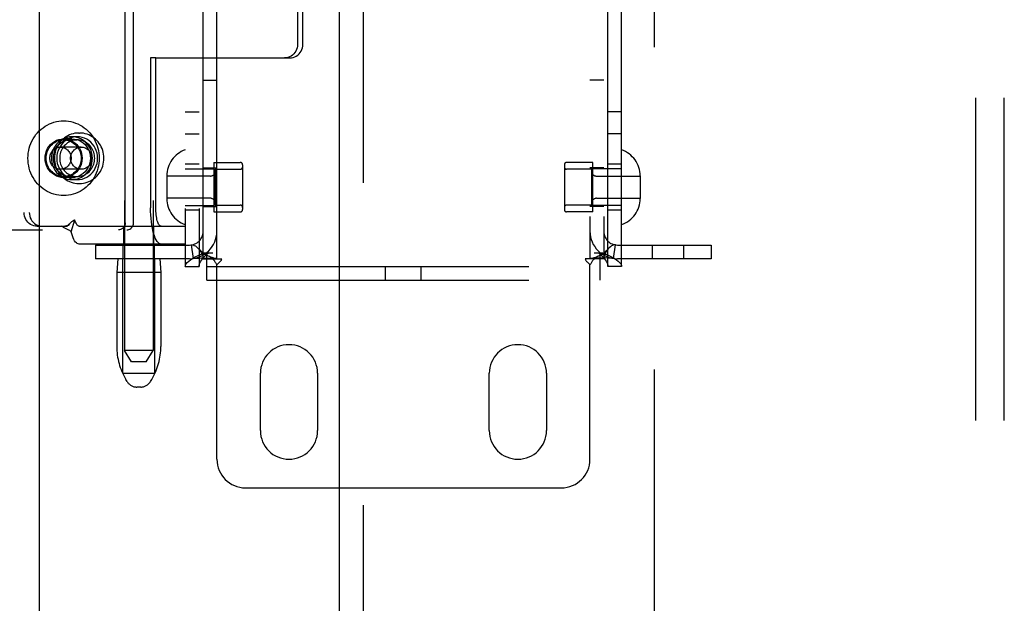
# Model space of a CAD drawing. Header units: inches. Extents: x 0 to 256, y 0 to 166.
# Tile 11 of 30: x 78.39 to 82.69, y 86.45 to 89. Entities that reach past the tile are written whole.
import ezdxf

# ---------------------------------------------------------------- set-up
doc = ezdxf.new("R2010")
doc.units = ezdxf.units.IN
doc.header["$LTSCALE"] = 14.074305
doc.header["$MEASUREMENT"] = 0
doc.linetypes.add('HIDDEN', pattern=[0.2, 0.1, -0.1])
for name, color, linetype in [('DEFAULT_2', 8, 'HIDDEN'), ('MAIN_OR_RIGHT_DOOR_ASSEMBLY', 7, 'CONTINUOUS'), ('SECONDARY_OR_LEFT_DOOR_ASSEMBLY', 7, 'CONTINUOUS')]:
    doc.layers.add(name, color=color, linetype=linetype)

msp = doc.modelspace()

# ---------------------------------------------------------------- linework, layer by layer
at = {"layer": 'DEFAULT_2', "color": 8, "linetype": 'HIDDEN'}
for p, q in [((81.1633, 124.0634), (81.1633, 55.0934)), ((78.8486, 91.0226), (78.8486, 87.5534)), ((78.9736, 91.0226), (78.9736, 87.5534)), ((79.1143, 90.9874), (79.1143, 87.9194)), ((79.1743, 90.9874), (79.1743, 87.9194)), ((80.9603, 87.9194), (80.9603, 90.9874)), ((81.0203, 87.9194), (81.0203, 90.9874)), ((79.1923, 87.9534), (79.1923, 90.9534)), ((79.2523, 87.9534), (79.2523, 90.9534)), ((80.8823, 90.9534), (80.8823, 87.9534)), ((80.9423, 90.9534), (80.9423, 87.9534)), ((78.8513, 88.1099), (78.8513, 90.7999)), ((78.8879, 88.1099), (78.8879, 90.7999)), ((78.4097, 90.7554), (78.4097, 88.1554)), ((78.4325, 90.7554), (78.4325, 88.1554)), ((82.5673, 84.4333), (82.5673, 90.6771)), ((82.6923, 84.4333), (82.6923, 90.6771)), ((79.6051, 89.3139), (79.6051, 88.8899)), ((79.6279, 88.8899), (79.6279, 89.3139)), ((78.9625, 88.8299), (78.9625, 88.1754)), ((78.9853, 88.8299), (78.9625, 88.8299)), ((78.9853, 88.1754), (78.9853, 88.8299)), ((78.9853, 88.8299), (79.5705, 88.8299)), ((79.1923, 88.7334), (79.2523, 88.7334)), ((80.9423, 88.7334), (80.8823, 88.7334)), ((79.1143, 88.5944), (79.1743, 88.5944)), ((81.0203, 88.5944), (80.9603, 88.5944)), ((78.642, 88.4859), (78.6192, 88.4859)), ((78.6488, 88.5024), (78.6526, 88.5024)), ((79.1143, 88.4994), (79.1743, 88.4994)), ((81.0203, 88.4994), (80.9603, 88.4994)), ((78.6595, 88.4409), (78.5689, 88.4409)), ((78.6192, 88.4769), (78.5826, 88.4769)), ((78.5826, 88.4724), (78.642, 88.4724)), ((79.1743, 88.3659), (79.1143, 88.3659)), ((79.2393, 88.3739), (79.2393, 88.1579)), ((79.2393, 88.3739), (79.3543, 88.3739)), ((79.3643, 88.3639), (79.3643, 88.1679)), ((80.7703, 88.3639), (80.7703, 88.1679)), ((80.8953, 88.3739), (80.7803, 88.3739)), ((80.8953, 88.1579), (80.8953, 88.3739)), ((81.0203, 88.3659), (80.9603, 88.3659)), ((78.6595, 88.3439), (78.5689, 88.3439)), ((78.5826, 88.3124), (78.642, 88.3124)), ((79.0333, 88.3154), (79.0333, 88.2164)), ((79.2243, 88.3144), (79.0333, 88.3144)), ((79.1143, 88.3459), (79.2393, 88.3459)), ((79.1923, 88.3504), (79.2523, 88.3504)), ((79.2443, 88.3439), (79.2443, 88.1879)), ((79.2443, 88.3439), (79.3543, 88.3439)), ((80.8903, 88.3439), (80.7803, 88.3439)), ((80.9423, 88.3504), (80.8823, 88.3504)), ((80.8903, 88.1879), (80.8903, 88.3439)), ((81.0203, 88.3459), (80.8953, 88.3459)), ((80.9103, 88.3144), (81.1013, 88.3144)), ((81.1013, 88.3154), (81.1013, 88.2164)), ((78.6192, 88.3079), (78.5826, 88.3079)), ((78.642, 88.2989), (78.6192, 88.2989)), ((78.6488, 88.2824), (78.6526, 88.2824)), ((79.2243, 88.2174), (79.0333, 88.2174)), ((79.1143, 88.1859), (79.2393, 88.1859)), ((79.2443, 88.1879), (79.3543, 88.1879)), ((80.8903, 88.1879), (80.7803, 88.1879)), ((81.0203, 88.1859), (80.8953, 88.1859)), ((80.9103, 88.2174), (81.1013, 88.2174)), ((79.1743, 88.1659), (79.1143, 88.1659)), ((79.1923, 88.1814), (79.2523, 88.1814)), ((79.2393, 88.1579), (79.3543, 88.1579)), ((80.8953, 88.1579), (80.7803, 88.1579)), ((80.9423, 88.1814), (80.8823, 88.1814)), ((81.0203, 88.1659), (80.9603, 88.1659)), ((78.6094, 88.1069), (78.6088, 88.1063)), ((78.6152, 88.0716), (78.6324, 88.1229)), ((77.0832, 88.0799), (78.8592, 88.0799)), ((78.4671, 88.0954), (78.4899, 88.0954)), ((78.4899, 88.0954), (78.5983, 88.0954)), ((78.6501, 88.0954), (79.1141, 88.0954)), ((78.8461, 88.0174), (78.8461, 88.0954)), ((78.9761, 88.0174), (78.9761, 88.0954)), ((79.1141, 88.0954), (79.1141, 88.0174)), ((79.1141, 88.0174), (78.6501, 88.0174)), ((78.7223, 88.0134), (78.7223, 87.9534)), ((78.7223, 88.0134), (79.1323, 88.0134)), ((78.8431, 87.9534), (78.8431, 88.0134)), ((78.9791, 87.9534), (78.9791, 88.0134)), ((79.1501, 87.9547), (79.1412, 88.0141)), ((80.9845, 87.9547), (80.9934, 88.0141)), ((81.0023, 88.0134), (81.4123, 88.0134)), ((81.1556, 87.9534), (81.1556, 88.0134)), ((81.2916, 87.9534), (81.2916, 88.0134)), ((81.4123, 88.0134), (81.4123, 87.9534)), ((79.1973, 87.9794), (79.2343, 87.9794)), ((79.2078, 87.8594), (79.2078, 87.9794)), ((80.9003, 87.9794), (80.9374, 87.9794)), ((80.9268, 87.8594), (80.9268, 87.9794)), ((79.1323, 87.9534), (78.7223, 87.9534)), ((78.8196, 87.9534), (78.8146, 87.8934)), ((78.8411, 87.4534), (78.8411, 87.9534)), ((78.9811, 87.4534), (78.9811, 87.9534)), ((79.0026, 87.9534), (79.0076, 87.8934)), ((79.1923, 87.9534), (79.234, 87.9534)), ((79.234, 87.9534), (79.2732, 87.9534)), ((79.2523, 87.0784), (79.2523, 87.9272)), ((80.9006, 87.9534), (80.8615, 87.9534)), ((80.8823, 87.0784), (80.8823, 87.9272)), ((80.9423, 87.9534), (80.9006, 87.9534)), ((81.4123, 87.9534), (81.0023, 87.9534)), ((78.8146, 87.8934), (78.8146, 87.571)), ((79.0076, 87.8934), (78.8146, 87.8934)), ((79.0076, 87.8934), (79.0076, 87.571)), ((79.1143, 87.9194), (79.1743, 87.9194)), ((79.2078, 87.9194), (80.9268, 87.9194)), ((79.9893, 87.8594), (79.9893, 87.9194)), ((80.1453, 87.8594), (80.1453, 87.9194)), ((81.0203, 87.9194), (80.9603, 87.9194)), ((79.2078, 87.8594), (80.9268, 87.8594)), ((78.9736, 87.5534), (78.8486, 87.5534)), ((78.8786, 87.5034), (78.8486, 87.5534)), ((78.9436, 87.5034), (78.9736, 87.5534)), ((78.9436, 87.5034), (78.8786, 87.5034)), ((78.8411, 87.4534), (78.9811, 87.4534)), ((79.4423, 87.2034), (79.4423, 87.4534)), ((79.6923, 87.4534), (79.6923, 87.2034)), ((80.4423, 87.2034), (80.4423, 87.4534)), ((80.6923, 87.4534), (80.6923, 87.2034)), ((78.86, 87.4177), (78.8545, 87.4269)), ((78.9622, 87.4177), (78.9677, 87.4269)), ((78.9193, 87.3934), (78.9029, 87.3934)), ((79.3773, 86.9534), (80.7573, 86.9534))]:
    msp.add_line(p, q, dxfattribs=at)
for points in [[(79.6051, 88.8899), (79.6046, 88.882), (79.6032, 88.8744), (79.6007, 88.867), (79.5974, 88.8599), (79.5933, 88.8534), (79.5883, 88.8475), (79.5827, 88.8423), (79.5764, 88.8379), (79.5697, 88.8345), (79.5626, 88.832), (79.5553, 88.8304), (79.5477, 88.8299)], [(79.5705, 88.8299), (79.5781, 88.8304), (79.5854, 88.832), (79.5925, 88.8345), (79.5992, 88.8379), (79.6055, 88.8423), (79.6111, 88.8475), (79.6161, 88.8534), (79.6202, 88.8599), (79.6236, 88.867), (79.626, 88.8744), (79.6274, 88.882), (79.6279, 88.8899)], [(78.4267, 88.3924), (78.4271, 88.4036), (78.4282, 88.4146), (78.43, 88.4256), (78.4325, 88.4364), (78.4357, 88.447), (78.4396, 88.4573), (78.4442, 88.4674), (78.4494, 88.4771), (78.4553, 88.4864), (78.4617, 88.4953), (78.4687, 88.5037), (78.4762, 88.5115), (78.4843, 88.5189), (78.4927, 88.5256), (78.5016, 88.5317), (78.5109, 88.5371), (78.5205, 88.5419), (78.5304, 88.546), (78.5406, 88.5494), (78.5509, 88.552), (78.5614, 88.5539), (78.572, 88.555), (78.5826, 88.5554), (78.5933, 88.555), (78.6038, 88.5539), (78.6143, 88.552), (78.6247, 88.5494), (78.6348, 88.546), (78.6447, 88.5419), (78.6543, 88.5371), (78.6636, 88.5317), (78.6725, 88.5256), (78.681, 88.5189), (78.689, 88.5115), (78.6965, 88.5037), (78.7035, 88.4953), (78.71, 88.4864), (78.7158, 88.4771), (78.721, 88.4674), (78.7256, 88.4573), (78.7295, 88.447), (78.7327, 88.4364), (78.7352, 88.4256), (78.737, 88.4146), (78.7381, 88.4036), (78.7385, 88.3924)], [(78.6192, 88.4859), (78.6083, 88.4852), (78.5978, 88.4832), (78.5875, 88.4798), (78.5776, 88.4752), (78.5684, 88.4694), (78.5599, 88.4624), (78.5522, 88.4544), (78.5456, 88.4455), (78.54, 88.4359), (78.5356, 88.4256), (78.5324, 88.4148), (78.5304, 88.4037), (78.5298, 88.3924), (78.5304, 88.3811), (78.5324, 88.37), (78.5356, 88.3593), (78.54, 88.349), (78.5456, 88.3393), (78.5522, 88.3304), (78.5599, 88.3224), (78.5684, 88.3155), (78.5776, 88.3096), (78.5875, 88.305), (78.5978, 88.3016), (78.6083, 88.2996), (78.6192, 88.2989)], [(78.6488, 88.5024), (78.6406, 88.5021), (78.6323, 88.5011), (78.6242, 88.4994), (78.6162, 88.4971), (78.6084, 88.4941), (78.6008, 88.4905), (78.5935, 88.4863), (78.5866, 88.4815), (78.58, 88.4762), (78.5739, 88.4704), (78.5682, 88.464), (78.563, 88.4572), (78.5584, 88.4501), (78.5543, 88.4425), (78.5508, 88.4346), (78.5479, 88.4265), (78.5456, 88.4182), (78.5439, 88.4097), (78.543, 88.4011), (78.5426, 88.3924)], [(78.642, 88.4859), (78.6311, 88.4852), (78.6206, 88.4832), (78.6103, 88.4798), (78.6004, 88.4752), (78.5912, 88.4694), (78.5827, 88.4624), (78.5751, 88.4544), (78.5684, 88.4455), (78.5628, 88.4359), (78.5584, 88.4256), (78.5552, 88.4148), (78.5532, 88.4037), (78.5526, 88.3924), (78.5532, 88.3811), (78.5552, 88.37), (78.5584, 88.3593), (78.5628, 88.349), (78.5684, 88.3393), (78.5751, 88.3304), (78.5827, 88.3224), (78.5912, 88.3155), (78.6004, 88.3096), (78.6103, 88.305), (78.6206, 88.3016), (78.6311, 88.2996), (78.642, 88.2989)], [(78.6192, 88.2989), (78.63, 88.2996), (78.6406, 88.3016), (78.6509, 88.305), (78.6607, 88.3096), (78.67, 88.3155), (78.6785, 88.3224), (78.6861, 88.3304), (78.6928, 88.3393), (78.6983, 88.349), (78.7028, 88.3593), (78.706, 88.37), (78.7079, 88.3811), (78.7086, 88.3924), (78.7079, 88.4037), (78.706, 88.4148), (78.7028, 88.4256), (78.6983, 88.4359), (78.6928, 88.4455), (78.6861, 88.4544), (78.6785, 88.4624), (78.67, 88.4694), (78.6607, 88.4752), (78.6509, 88.4798), (78.6406, 88.4832), (78.63, 88.4852), (78.6192, 88.4859)], [(78.642, 88.2989), (78.6528, 88.2996), (78.6634, 88.3016), (78.6737, 88.305), (78.6835, 88.3096), (78.6928, 88.3155), (78.7013, 88.3224), (78.7089, 88.3304), (78.7156, 88.3393), (78.7211, 88.349), (78.7256, 88.3593), (78.7288, 88.37), (78.7307, 88.3811), (78.7314, 88.3924), (78.7307, 88.4037), (78.7288, 88.4148), (78.7256, 88.4256), (78.7211, 88.4359), (78.7156, 88.4455), (78.7089, 88.4544), (78.7013, 88.4624), (78.6928, 88.4694), (78.6835, 88.4752), (78.6737, 88.4798), (78.6634, 88.4832), (78.6528, 88.4852), (78.642, 88.4859)], [(78.7589, 88.3924), (78.7585, 88.4011), (78.7575, 88.4097), (78.7559, 88.4182), (78.7536, 88.4265), (78.7507, 88.4347), (78.7472, 88.4425), (78.7431, 88.4501), (78.7385, 88.4573), (78.7333, 88.464), (78.7276, 88.4704), (78.7215, 88.4762), (78.7149, 88.4815), (78.708, 88.4863), (78.7007, 88.4905), (78.6932, 88.4941), (78.6853, 88.4971), (78.6773, 88.4994), (78.6692, 88.5011), (78.6609, 88.5021), (78.6526, 88.5024)], [(78.5826, 88.3079), (78.572, 88.3087), (78.5617, 88.3108), (78.5517, 88.3144), (78.5422, 88.3192), (78.5334, 88.3254), (78.5255, 88.3327), (78.5185, 88.341), (78.5126, 88.3502), (78.508, 88.3601), (78.5046, 88.3705), (78.5025, 88.3814), (78.5018, 88.3924), (78.5025, 88.4034), (78.5046, 88.4143), (78.508, 88.4247), (78.5126, 88.4347), (78.5185, 88.4438), (78.5255, 88.4522), (78.5334, 88.4594), (78.5422, 88.4656), (78.5517, 88.4705), (78.5617, 88.474), (78.572, 88.4762), (78.5826, 88.4769)], [(78.5061, 88.3924), (78.5064, 88.3994), (78.5073, 88.4063), (78.5087, 88.4131), (78.5107, 88.4198), (78.5133, 88.4262), (78.5164, 88.4324), (78.52, 88.4383), (78.524, 88.4438), (78.5285, 88.449), (78.5334, 88.4537), (78.5387, 88.4579), (78.5444, 88.4617), (78.5503, 88.4649), (78.5565, 88.4676), (78.5628, 88.4697), (78.5693, 88.4712), (78.576, 88.4721), (78.5826, 88.4724)], [(78.5225, 88.3924), (78.5227, 88.3969), (78.5233, 88.4013), (78.5243, 88.4057), (78.5256, 88.4099), (78.5274, 88.414), (78.5294, 88.4179), (78.5319, 88.4216), (78.5346, 88.4251), (78.5376, 88.4283), (78.5409, 88.4311), (78.5445, 88.4336), (78.5482, 88.4358), (78.5521, 88.4376), (78.5562, 88.4391), (78.5604, 88.4401), (78.5646, 88.4407), (78.5689, 88.4409)], [(78.6192, 88.3079), (78.6085, 88.3087), (78.5983, 88.3108), (78.5882, 88.3144), (78.5788, 88.3192), (78.57, 88.3254), (78.562, 88.3327), (78.5551, 88.341), (78.5492, 88.3502), (78.5445, 88.3601), (78.5411, 88.3705), (78.5391, 88.3814), (78.5384, 88.3924), (78.5391, 88.4034), (78.5411, 88.4143), (78.5445, 88.4247), (78.5492, 88.4347), (78.5551, 88.4438), (78.562, 88.4522), (78.57, 88.4594), (78.5788, 88.4656), (78.5882, 88.4705), (78.5983, 88.474), (78.6085, 88.4762), (78.6192, 88.4769)], [(78.642, 88.4724), (78.6357, 88.4721), (78.6294, 88.4713), (78.6232, 88.47), (78.6171, 88.4681), (78.6112, 88.4657), (78.6056, 88.4628), (78.6001, 88.4594), (78.595, 88.4555), (78.5902, 88.4513), (78.5857, 88.4466), (78.5816, 88.4415), (78.5779, 88.4362), (78.5747, 88.4305), (78.5719, 88.4245), (78.5696, 88.4184), (78.5678, 88.412), (78.5665, 88.4056), (78.5657, 88.399), (78.5655, 88.3924)], [(78.5689, 88.4409), (78.5732, 88.4407), (78.5774, 88.4401), (78.5816, 88.4391), (78.5856, 88.4376), (78.5896, 88.4358), (78.5933, 88.4336), (78.5968, 88.4311), (78.6001, 88.4283), (78.6032, 88.4251), (78.6059, 88.4216), (78.6083, 88.4179), (78.6104, 88.414), (78.6121, 88.4099), (78.6135, 88.4057), (78.6145, 88.4013), (78.6151, 88.3969), (78.6153, 88.3924)], [(78.5826, 88.4769), (78.5933, 88.4762), (78.6035, 88.474), (78.6135, 88.4705), (78.623, 88.4656), (78.6318, 88.4594), (78.6398, 88.4522), (78.6467, 88.4438), (78.6526, 88.4347), (78.6573, 88.4247), (78.6607, 88.4143), (78.6627, 88.4034), (78.6634, 88.3924), (78.6627, 88.3814), (78.6607, 88.3705), (78.6573, 88.3601), (78.6526, 88.3502), (78.6467, 88.341), (78.6398, 88.3327), (78.6318, 88.3254), (78.623, 88.3192), (78.6135, 88.3144), (78.6035, 88.3108), (78.5933, 88.3087), (78.5826, 88.3079)], [(78.5826, 88.4724), (78.5893, 88.4721), (78.5959, 88.4712), (78.6024, 88.4697), (78.6088, 88.4676), (78.615, 88.4649), (78.6209, 88.4617), (78.6265, 88.4579), (78.6318, 88.4537), (78.6367, 88.449), (78.6412, 88.4438), (78.6453, 88.4383), (78.6489, 88.4324), (78.652, 88.4262), (78.6545, 88.4198), (78.6565, 88.4131), (78.658, 88.4063), (78.6588, 88.3994), (78.6591, 88.3924)], [(78.6131, 88.3924), (78.6133, 88.3969), (78.6139, 88.4013), (78.6149, 88.4057), (78.6163, 88.4099), (78.618, 88.414), (78.6201, 88.4179), (78.6225, 88.4216), (78.6252, 88.4251), (78.6283, 88.4283), (78.6316, 88.4311), (78.6351, 88.4336), (78.6388, 88.4358), (78.6428, 88.4376), (78.6468, 88.4391), (78.651, 88.4401), (78.6552, 88.4407), (78.6595, 88.4409)], [(78.6192, 88.4769), (78.6298, 88.4762), (78.6401, 88.474), (78.6501, 88.4705), (78.6596, 88.4656), (78.6684, 88.4594), (78.6763, 88.4522), (78.6833, 88.4438), (78.6892, 88.4347), (78.6938, 88.4247), (78.6972, 88.4143), (78.6993, 88.4034), (78.7, 88.3924), (78.6993, 88.3814), (78.6972, 88.3705), (78.6938, 88.3601), (78.6892, 88.3502), (78.6833, 88.341), (78.6763, 88.3327), (78.6684, 88.3254), (78.6596, 88.3192), (78.6501, 88.3144), (78.6401, 88.3108), (78.6298, 88.3087), (78.6192, 88.3079)], [(78.7185, 88.3924), (78.7182, 88.399), (78.7174, 88.4056), (78.7161, 88.412), (78.7143, 88.4184), (78.712, 88.4245), (78.7093, 88.4305), (78.706, 88.4362), (78.7023, 88.4415), (78.6983, 88.4466), (78.6938, 88.4513), (78.689, 88.4555), (78.6838, 88.4594), (78.6784, 88.4628), (78.6727, 88.4657), (78.6668, 88.4681), (78.6608, 88.47), (78.6546, 88.4713), (78.6483, 88.4721), (78.642, 88.4724)], [(78.6595, 88.4409), (78.6638, 88.4407), (78.668, 88.4401), (78.6722, 88.4391), (78.6763, 88.4376), (78.6802, 88.4358), (78.6839, 88.4336), (78.6875, 88.4311), (78.6908, 88.4283), (78.6938, 88.4251), (78.6965, 88.4216), (78.699, 88.4179), (78.701, 88.414), (78.7028, 88.4099), (78.7041, 88.4057), (78.7051, 88.4013), (78.7057, 88.3969), (78.7059, 88.3924)], [(78.7385, 88.3924), (78.7381, 88.3813), (78.737, 88.3702), (78.7352, 88.3592), (78.7327, 88.3484), (78.7295, 88.3378), (78.7256, 88.3275), (78.721, 88.3174), (78.7158, 88.3077), (78.71, 88.2984), (78.7035, 88.2895), (78.6965, 88.2812), (78.689, 88.2733), (78.681, 88.266), (78.6725, 88.2592), (78.6636, 88.2531), (78.6543, 88.2477), (78.6447, 88.2429), (78.6348, 88.2388), (78.6247, 88.2355), (78.6143, 88.2328), (78.6038, 88.2309), (78.5933, 88.2298), (78.5826, 88.2294), (78.572, 88.2298), (78.5614, 88.2309), (78.5509, 88.2328), (78.5406, 88.2355), (78.5304, 88.2388), (78.5205, 88.2429), (78.5109, 88.2477), (78.5016, 88.2531), (78.4927, 88.2592), (78.4843, 88.266), (78.4762, 88.2733), (78.4687, 88.2812), (78.4617, 88.2895), (78.4553, 88.2984), (78.4494, 88.3077), (78.4442, 88.3174), (78.4396, 88.3275), (78.4357, 88.3378), (78.4325, 88.3484), (78.43, 88.3592), (78.4282, 88.3702), (78.4271, 88.3813), (78.4267, 88.3924)], [(78.5826, 88.3124), (78.576, 88.3127), (78.5693, 88.3136), (78.5628, 88.3151), (78.5565, 88.3172), (78.5503, 88.3199), (78.5444, 88.3231), (78.5387, 88.3269), (78.5334, 88.3311), (78.5285, 88.3358), (78.524, 88.341), (78.52, 88.3465), (78.5164, 88.3524), (78.5133, 88.3586), (78.5107, 88.365), (78.5087, 88.3717), (78.5073, 88.3785), (78.5064, 88.3854), (78.5061, 88.3924)], [(78.5689, 88.3439), (78.5646, 88.3441), (78.5604, 88.3447), (78.5562, 88.3458), (78.5521, 88.3472), (78.5482, 88.349), (78.5445, 88.3512), (78.5409, 88.3537), (78.5376, 88.3566), (78.5346, 88.3597), (78.5319, 88.3632), (78.5294, 88.3669), (78.5274, 88.3708), (78.5256, 88.3749), (78.5243, 88.3791), (78.5233, 88.3835), (78.5227, 88.3879), (78.5225, 88.3924)], [(78.5426, 88.3924), (78.543, 88.3837), (78.5439, 88.3751), (78.5456, 88.3666), (78.5479, 88.3583), (78.5508, 88.3502), (78.5543, 88.3423), (78.5584, 88.3347), (78.563, 88.3276), (78.5682, 88.3208), (78.5739, 88.3145), (78.58, 88.3086), (78.5866, 88.3033), (78.5935, 88.2985), (78.6008, 88.2943), (78.6083, 88.2907), (78.6161, 88.2878), (78.6241, 88.2854), (78.6323, 88.2838), (78.6405, 88.2827), (78.6488, 88.2824)], [(78.5655, 88.3924), (78.5657, 88.3858), (78.5665, 88.3792), (78.5678, 88.3728), (78.5696, 88.3664), (78.5719, 88.3603), (78.5747, 88.3543), (78.5779, 88.3487), (78.5816, 88.3433), (78.5857, 88.3382), (78.5902, 88.3336), (78.595, 88.3293), (78.6001, 88.3254), (78.6056, 88.3221), (78.6112, 88.3191), (78.6171, 88.3167), (78.6232, 88.3149), (78.6294, 88.3135), (78.6357, 88.3127), (78.642, 88.3124)], [(78.6153, 88.3924), (78.6151, 88.3879), (78.6145, 88.3835), (78.6135, 88.3791), (78.6121, 88.3749), (78.6104, 88.3708), (78.6083, 88.3669), (78.6059, 88.3632), (78.6032, 88.3597), (78.6001, 88.3566), (78.5968, 88.3537), (78.5933, 88.3512), (78.5896, 88.349), (78.5856, 88.3472), (78.5816, 88.3458), (78.5774, 88.3447), (78.5732, 88.3441), (78.5689, 88.3439)], [(78.6591, 88.3924), (78.6588, 88.3854), (78.658, 88.3785), (78.6565, 88.3717), (78.6545, 88.365), (78.652, 88.3586), (78.6489, 88.3524), (78.6453, 88.3465), (78.6412, 88.341), (78.6367, 88.3358), (78.6318, 88.3311), (78.6265, 88.3269), (78.6209, 88.3231), (78.615, 88.3199), (78.6088, 88.3172), (78.6024, 88.3151), (78.5959, 88.3136), (78.5893, 88.3127), (78.5826, 88.3124)], [(78.6595, 88.3439), (78.6552, 88.3441), (78.651, 88.3447), (78.6468, 88.3458), (78.6428, 88.3472), (78.6388, 88.349), (78.6351, 88.3512), (78.6316, 88.3537), (78.6283, 88.3566), (78.6252, 88.3597), (78.6225, 88.3632), (78.6201, 88.3669), (78.618, 88.3708), (78.6163, 88.3749), (78.6149, 88.3791), (78.6139, 88.3835), (78.6133, 88.3879), (78.6131, 88.3924)], [(78.642, 88.3124), (78.6483, 88.3127), (78.6546, 88.3135), (78.6608, 88.3149), (78.6668, 88.3167), (78.6727, 88.3191), (78.6784, 88.3221), (78.6838, 88.3254), (78.689, 88.3293), (78.6938, 88.3336), (78.6983, 88.3382), (78.7023, 88.3433), (78.706, 88.3487), (78.7093, 88.3543), (78.712, 88.3603), (78.7143, 88.3664), (78.7161, 88.3728), (78.7174, 88.3792), (78.7182, 88.3858), (78.7185, 88.3924)], [(78.6526, 88.2824), (78.6609, 88.2827), (78.6692, 88.2838), (78.6773, 88.2854), (78.6853, 88.2877), (78.6931, 88.2907), (78.7007, 88.2943), (78.708, 88.2985), (78.7149, 88.3033), (78.7215, 88.3086), (78.7276, 88.3145), (78.7333, 88.3208), (78.7385, 88.3276), (78.7431, 88.3348), (78.7472, 88.3423), (78.7507, 88.3502), (78.7536, 88.3583), (78.7559, 88.3666), (78.7575, 88.3751), (78.7585, 88.3837), (78.7589, 88.3924)], [(78.7059, 88.3924), (78.7057, 88.3879), (78.7051, 88.3835), (78.7041, 88.3791), (78.7028, 88.3749), (78.701, 88.3708), (78.699, 88.3669), (78.6965, 88.3632), (78.6938, 88.3597), (78.6908, 88.3566), (78.6875, 88.3537), (78.6839, 88.3512), (78.6802, 88.349), (78.6763, 88.3472), (78.6722, 88.3458), (78.668, 88.3447), (78.6638, 88.3441), (78.6595, 88.3439)], [(78.4671, 88.0954), (78.4596, 88.0959), (78.4523, 88.0975), (78.4452, 88.1), (78.4384, 88.1034), (78.4322, 88.1078), (78.4265, 88.113), (78.4216, 88.1189), (78.4174, 88.1254), (78.4141, 88.1325), (78.4117, 88.1399), (78.4102, 88.1475), (78.4097, 88.1554)], [(78.4325, 88.1554), (78.433, 88.1475), (78.4345, 88.1399), (78.4369, 88.1325), (78.4402, 88.1254), (78.4444, 88.1189), (78.4493, 88.113), (78.455, 88.1078), (78.4612, 88.1034), (78.468, 88.1), (78.4751, 88.0975), (78.4824, 88.0959), (78.4899, 88.0954)], [(79.0087, 88.0174), (79.0041, 88.0182), (78.9997, 88.0204), (78.9953, 88.0242), (78.991, 88.0294), (78.9869, 88.0361), (78.983, 88.044), (78.9794, 88.0533), (78.976, 88.0637), (78.973, 88.0752), (78.9703, 88.0876), (78.9679, 88.1009), (78.966, 88.1149), (78.9645, 88.1295), (78.9634, 88.1446), (78.9627, 88.1598), (78.9625, 88.1754)], [(79.0087, 88.0954), (79.0064, 88.0958), (79.0041, 88.0969), (79.0019, 88.0989), (78.9997, 88.1015), (78.9977, 88.1049), (78.9957, 88.1089), (78.9938, 88.1136), (78.9921, 88.1188), (78.9906, 88.1247), (78.9892, 88.131), (78.9881, 88.1377), (78.9871, 88.1448), (78.9863, 88.1522), (78.9857, 88.1598), (78.9854, 88.1675), (78.9853, 88.1754)], [(78.6094, 88.1069), (78.6068, 88.1044), (78.6044, 88.1024), (78.602, 88.1006), (78.5996, 88.099), (78.5972, 88.0977), (78.5947, 88.0967), (78.592, 88.0959), (78.5892, 88.0955), (78.5875, 88.0954)], [(78.6088, 88.1063), (78.6022, 88.0994), (78.6002, 88.0973), (78.5983, 88.0954)], [(78.6324, 88.1229), (78.6303, 88.1223), (78.6282, 88.1215), (78.6261, 88.1206), (78.624, 88.1194), (78.6217, 88.1179), (78.6195, 88.1163), (78.6174, 88.1146), (78.6153, 88.1128), (78.6132, 88.1108), (78.611, 88.1086), (78.6094, 88.1069)], [(78.6501, 88.0954), (78.6481, 88.0957), (78.6461, 88.0966), (78.6441, 88.098), (78.6422, 88.1), (78.6404, 88.1026), (78.6386, 88.1057), (78.6369, 88.1093), (78.6353, 88.1134), (78.6338, 88.1179), (78.6324, 88.1229)], [(78.8513, 88.1099), (78.851, 88.1052), (78.8499, 88.1006), (78.8482, 88.0963), (78.8459, 88.0923), (78.8429, 88.0887), (78.8395, 88.0856), (78.8357, 88.0832), (78.8315, 88.0814), (78.8272, 88.0803), (78.8227, 88.0799)], [(78.8592, 88.0799), (78.8637, 88.0803), (78.8681, 88.0814), (78.8722, 88.0832), (78.8761, 88.0856), (78.8795, 88.0887), (78.8824, 88.0923), (78.8848, 88.0963), (78.8865, 88.1006), (78.8875, 88.1052), (78.8879, 88.1099)], [(78.6152, 88.0716), (78.6123, 88.0741), (78.6093, 88.0762), (78.6062, 88.0781), (78.6032, 88.0798), (78.6002, 88.0814), (78.5972, 88.0828), (78.5943, 88.0841), (78.5915, 88.0855), (78.5885, 88.0869), (78.5856, 88.0885), (78.5827, 88.0902), (78.58, 88.0919), (78.5776, 88.0937), (78.5755, 88.0954)], [(78.6501, 88.0174), (78.6461, 88.018), (78.6422, 88.0197), (78.6383, 88.0226), (78.6346, 88.0266), (78.6309, 88.0316), (78.6274, 88.0377), (78.6241, 88.0448), (78.6209, 88.0529), (78.618, 88.0618), (78.6152, 88.0716)], [(79.1412, 88.0141), (79.1447, 88.0142), (79.1488, 88.0136), (79.1534, 88.0121), (79.1583, 88.0095), (79.1633, 88.006), (79.1682, 88.0016), (79.1723, 87.9973)], [(80.9934, 88.0141), (80.9899, 88.0142), (80.9859, 88.0136), (80.9813, 88.0121), (80.9764, 88.0095), (80.9714, 88.006), (80.9665, 88.0016), (80.9624, 87.9973)], [(79.1143, 87.9194), (79.1153, 87.9254), (79.1181, 87.9314), (79.1228, 87.9374), (79.1292, 87.9434), (79.1373, 87.9494), (79.1469, 87.9554), (79.1579, 87.9614), (79.1701, 87.9674), (79.1833, 87.9734), (79.1973, 87.9794)], [(79.2493, 87.9541), (79.2462, 87.9546), (79.2428, 87.9552), (79.2393, 87.9561), (79.2355, 87.9571), (79.2317, 87.9583), (79.2277, 87.9596), (79.2237, 87.9611), (79.2196, 87.9628), (79.2155, 87.9647), (79.2114, 87.9667), (79.2073, 87.969), (79.2032, 87.9714), (79.1991, 87.974), (79.195, 87.9768), (79.1909, 87.9799), (79.1869, 87.9831), (79.1829, 87.9866), (79.1789, 87.9904), (79.175, 87.9944), (79.1723, 87.9973)], [(79.1723, 87.9973), (79.1728, 87.9967), (79.1772, 87.9913), (79.1813, 87.9853), (79.185, 87.9789), (79.1881, 87.9722), (79.1904, 87.9655), (79.1919, 87.9592), (79.1923, 87.9534)], [(79.1743, 87.9194), (79.1748, 87.9254), (79.1762, 87.9314), (79.1786, 87.9374), (79.1818, 87.9434), (79.1858, 87.9494), (79.1906, 87.9554), (79.1961, 87.9614), (79.2022, 87.9674), (79.2088, 87.9734), (79.2158, 87.9794)], [(80.9624, 87.9973), (80.9596, 87.9943), (80.9557, 87.9903), (80.9517, 87.9865), (80.9476, 87.983), (80.9436, 87.9798), (80.9395, 87.9767), (80.9354, 87.9739), (80.9313, 87.9713), (80.9271, 87.9688), (80.923, 87.9666), (80.9188, 87.9645), (80.9147, 87.9627), (80.9106, 87.961), (80.9066, 87.9595), (80.9027, 87.9581), (80.8988, 87.957), (80.8952, 87.956), (80.8916, 87.9552), (80.8883, 87.9545), (80.8852, 87.954), (80.8841, 87.9539)], [(80.9189, 87.9794), (80.9259, 87.9734), (80.9325, 87.9674), (80.9386, 87.9614), (80.9441, 87.9554), (80.9489, 87.9494), (80.9529, 87.9434), (80.9561, 87.9374), (80.9585, 87.9314), (80.9599, 87.9254), (80.9603, 87.9194)], [(80.9374, 87.9794), (80.9514, 87.9734), (80.9646, 87.9674), (80.9768, 87.9614), (80.9878, 87.9554), (80.9974, 87.9494), (81.0055, 87.9434), (81.0119, 87.9374), (81.0166, 87.9314), (81.0194, 87.9254), (81.0203, 87.9194)], [(80.9624, 87.9973), (80.9618, 87.9967), (80.9575, 87.9913), (80.9534, 87.9853), (80.9497, 87.9789), (80.9466, 87.9722), (80.9442, 87.9655), (80.9428, 87.9592), (80.9423, 87.9534)], [(79.1501, 87.9547), (79.1586, 87.9557), (79.1676, 87.9564), (79.1766, 87.9568), (79.1854, 87.9569), (79.1936, 87.9569), (79.2012, 87.9568), (79.2082, 87.9566), (79.2147, 87.9564), (79.2208, 87.9562), (79.2266, 87.9559), (79.2321, 87.9555), (79.2371, 87.9552), (79.2416, 87.9548), (79.2453, 87.9545), (79.2483, 87.9542), (79.2499, 87.954)], [(79.234, 87.9534), (79.2362, 87.951), (79.2381, 87.9488), (79.2397, 87.9466), (79.2412, 87.9446), (79.2425, 87.9426), (79.2438, 87.9406)], [(79.2438, 87.9406), (79.2463, 87.9365), (79.2477, 87.9342), (79.2492, 87.9318), (79.2508, 87.9295), (79.2523, 87.9272)], [(79.2493, 87.9541), (79.2505, 87.9539), (79.2519, 87.9536), (79.2523, 87.9534)], [(79.2632, 87.938), (79.2588, 87.9339), (79.2565, 87.9318), (79.2543, 87.9296), (79.2523, 87.9272)], [(79.2732, 87.9534), (79.2726, 87.9511), (79.2717, 87.9487), (79.2704, 87.9463), (79.2689, 87.9439), (79.2671, 87.9419), (79.2653, 87.9399), (79.2632, 87.938)], [(80.8615, 87.9534), (80.8621, 87.9511), (80.863, 87.9487), (80.8642, 87.9462), (80.8658, 87.9439), (80.8675, 87.9419), (80.8694, 87.9399), (80.8714, 87.938), (80.8759, 87.9339)], [(80.8759, 87.9339), (80.8782, 87.9318), (80.8803, 87.9296), (80.8823, 87.9272)], [(80.8841, 87.9539), (80.8828, 87.9536), (80.8823, 87.9534)], [(80.8884, 87.9365), (80.887, 87.9342), (80.8854, 87.9318), (80.8839, 87.9295), (80.8823, 87.9272)], [(80.9845, 87.9547), (80.976, 87.9557), (80.9671, 87.9564), (80.9581, 87.9568), (80.9493, 87.9569), (80.9411, 87.9569), (80.9335, 87.9568), (80.9265, 87.9566), (80.92, 87.9564), (80.9139, 87.9562), (80.9081, 87.9559), (80.9026, 87.9555), (80.8976, 87.9552), (80.8931, 87.9548), (80.8893, 87.9545), (80.8863, 87.9542), (80.8848, 87.954)], [(80.9006, 87.9534), (80.8985, 87.951), (80.8966, 87.9488), (80.8949, 87.9466), (80.8935, 87.9446), (80.8921, 87.9426), (80.8909, 87.9406), (80.8884, 87.9365)]]:
    msp.add_lwpolyline(points, dxfattribs=at)
for centre, radius, start, end in [((79.1533, 88.3154), 0.12, 108.9656, 180), ((80.9813, 88.3154), 0.12, 0, 71.0344), ((79.3543, 88.3639), 0.01, 0, 90), ((79.3543, 88.3539), 0.01, 270, 360), ((80.7803, 88.3639), 0.01, 90, 180), ((80.7803, 88.3539), 0.01, 180, 270), ((79.2243, 88.3344), 0.02, 270, 360), ((80.9103, 88.3344), 0.02, 180, 270), ((79.1533, 88.2164), 0.12, 180, 251.0344), ((79.2243, 88.1974), 0.02, 0, 90), ((79.3543, 88.1779), 0.01, 0, 90), ((80.7803, 88.1779), 0.01, 90, 180), ((80.9103, 88.1974), 0.02, 90, 180), ((80.9813, 88.2164), 0.12, 288.9656, 360), ((79.3543, 88.1679), 0.01, 270, 360), ((80.7803, 88.1679), 0.01, 180, 270), ((79.1323, 88.0734), 0.12, 270, 360), ((79.1323, 88.0734), 0.06, 270, 360), ((81.0023, 88.0734), 0.12, 180, 270), ((81.0023, 88.0734), 0.06, 180, 270), ((79.0946, 87.571), 0.28, 180, 210.9637), ((78.7276, 87.571), 0.28, 329.0363, 360), ((79.5673, 87.4534), 0.125, 0, 180), ((80.5673, 87.4534), 0.125, 0, 180), ((78.9029, 87.4434), 0.05, 210.9637, 270), ((78.9193, 87.4434), 0.05, 270, 329.0363), ((79.5673, 87.2034), 0.125, 180, 360), ((80.5673, 87.2034), 0.125, 180, 360), ((79.3773, 87.0784), 0.125, 180, 270), ((80.7573, 87.0784), 0.125, 270, 360)]:
    msp.add_arc(centre, radius, start, end, dxfattribs=at)
at = {"layer": 'MAIN_OR_RIGHT_DOOR_ASSEMBLY', "color": 8, "linetype": 'HIDDEN'}
msp.add_line((79.8923, 79.8401), (79.8923, 99.3167), dxfattribs=at)
at = {"layer": 'MAIN_OR_RIGHT_DOOR_ASSEMBLY', "color": 3, "linetype": 'Continuous'}
msp.add_line((79.7883, 79.9951), (79.7883, 99.1617), dxfattribs=at)
at = {"layer": 'SECONDARY_OR_LEFT_DOOR_ASSEMBLY', "color": 3, "linetype": 'Continuous'}
msp.add_line((78.4758, 124.7244), (78.4758, 54.4324), dxfattribs=at)

doc.saveas('drawing.dxf')
